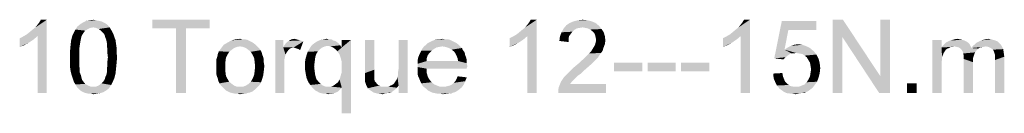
# Paper-space layout '61767N-2-A-2_1_1' of a CAD drawing. Header units: millimetres. Extents: x 0 to 594, y 1 to 420.
# Tile 79 of 222: x 43.95 to 84.37, y 313.29 to 317.11. Entities that reach past the tile are written whole.
import ezdxf

# ---------------------------------------------------------------- set-up
doc = ezdxf.new("R2010")
doc.units = ezdxf.units.MM
doc.header["$LTSCALE"] = 32.67
doc.layers.add('61767N-2-A-2_DXF_TEXT', color=7, linetype='CONTINUOUS')

psp = doc.layouts.new('61767N-2-A-2_1_1')

# ---------------------------------------------------------------- linework, layer by layer
at = {"layer": '61767N-2-A-2_DXF_TEXT', "color": 2, "linetype": 'Continuous'}
for points in [[(44.2352, 316.5073), (44.3463, 316.5962), (45.0574, 317.1073)], [(44.6796, 316.4407), (44.2352, 316.5073), (45.0574, 317.1073)], [(44.3463, 316.5962), (44.4796, 316.7073), (45.0574, 317.1073)], [(44.4796, 316.7073), (44.5907, 316.7962), (45.0574, 317.1073)], [(44.5907, 316.7962), (44.6796, 316.9073), (45.0574, 317.1073)], [(44.6796, 316.9073), (44.7463, 316.9962), (45.0574, 317.1073)], [(44.6796, 314.1073), (44.6796, 316.4407), (45.0574, 317.1073)], [(44.6796, 314.1073), (45.0574, 317.1073), (45.0574, 314.1073)], [(45.0574, 317.1073), (44.7463, 316.9962), (44.8129, 317.1073)], [(47.5685, 316.8851), (46.324, 316.8407), (46.4352, 316.9296)], [(47.3907, 316.9962), (47.4796, 316.9518), (46.4352, 316.9296)], [(47.3907, 316.9962), (46.4352, 316.9296), (46.5463, 316.9962)], [(46.4352, 316.9296), (47.4796, 316.9518), (47.5685, 316.8851)], [(47.1907, 317.0629), (47.3018, 317.0407), (46.5463, 316.9962)], [(47.1907, 317.0629), (46.5463, 316.9962), (46.6796, 317.0629)], [(46.5463, 316.9962), (47.3018, 317.0407), (47.3907, 316.9962)], [(47.0796, 317.0851), (46.6796, 317.0629), (46.8129, 317.0851)], [(46.6796, 317.0629), (47.0796, 317.0851), (47.1907, 317.0629)], [(46.8129, 317.0851), (46.9685, 317.1073), (47.0796, 317.0851)], [(51.7463, 317.1073), (49.3907, 316.7518), (49.3907, 317.1073)], [(50.3685, 316.7518), (49.3907, 316.7518), (51.7463, 317.1073)], [(50.7685, 316.7518), (50.3685, 316.7518), (51.7463, 317.1073)], [(50.7685, 316.7518), (51.7463, 317.1073), (51.7463, 316.7518)], [(64.3463, 316.5073), (64.4574, 316.5962), (65.1685, 317.1073)], [(64.7907, 316.4407), (64.3463, 316.5073), (65.1685, 317.1073)], [(64.4574, 316.5962), (64.5907, 316.7073), (65.1685, 317.1073)], [(64.5907, 316.7073), (64.7018, 316.7962), (65.1685, 317.1073)], [(64.7018, 316.7962), (64.7907, 316.9073), (65.1685, 317.1073)], [(64.7907, 316.9073), (64.8574, 316.9962), (65.1685, 317.1073)], [(64.7907, 314.1073), (64.7907, 316.4407), (65.1685, 317.1073)], [(64.7907, 314.1073), (65.1685, 317.1073), (65.1685, 314.1073)], [(65.1685, 317.1073), (64.8574, 316.9962), (64.924, 317.1073)], [(67.5907, 316.974), (66.3907, 316.8851), (66.524, 316.974)], [(66.3907, 316.8851), (67.5907, 316.974), (67.724, 316.8629)], [(67.4352, 317.0407), (66.524, 316.974), (66.6796, 317.0407)], [(66.524, 316.974), (67.4352, 317.0407), (67.5907, 316.974)], [(67.2574, 317.0851), (66.6796, 317.0407), (66.8574, 317.0851)], [(66.6796, 317.0407), (67.2574, 317.0851), (67.4352, 317.0407)], [(66.8574, 317.0851), (67.0574, 317.1073), (67.2574, 317.0851)], [(73.1018, 316.5073), (73.2129, 316.5962), (73.924, 317.1073)], [(73.5463, 316.4407), (73.1018, 316.5073), (73.924, 317.1073)], [(73.2129, 316.5962), (73.3463, 316.7073), (73.924, 317.1073)], [(73.3463, 316.7073), (73.4574, 316.7962), (73.924, 317.1073)], [(73.4574, 316.7962), (73.5463, 316.9073), (73.924, 317.1073)], [(73.5463, 316.9073), (73.6129, 316.9962), (73.924, 317.1073)], [(73.5463, 314.1073), (73.5463, 316.4407), (73.924, 317.1073)], [(73.5463, 314.1073), (73.924, 317.1073), (73.924, 314.1073)], [(73.924, 317.1073), (73.6129, 316.9962), (73.6796, 317.1073)], [(75.5018, 316.6851), (74.924, 315.5296), (75.2352, 317.0629)], [(75.2352, 317.0629), (76.6574, 317.0629), (75.5018, 316.6851)], [(75.5018, 316.6851), (76.6574, 317.0629), (76.6574, 316.6851)], [(77.7463, 317.1073), (77.724, 316.3962), (77.324, 314.1073)], [(77.7463, 317.1073), (77.324, 314.1073), (77.324, 317.1073)], [(77.724, 316.3962), (77.7463, 317.1073), (79.2796, 314.7962)], [(79.2352, 314.1073), (79.2796, 314.7962), (79.6796, 317.1073)], [(79.2352, 314.1073), (79.6796, 317.1073), (79.6796, 314.1073)], [(79.6796, 317.1073), (79.2796, 314.7962), (79.2796, 317.1073)], [(44.6796, 316.4407), (44.0796, 316.4185), (44.2352, 316.5073)], [(46.5685, 316.574), (46.524, 316.5073), (46.1018, 316.4407)], [(46.5685, 316.574), (46.1018, 316.4407), (46.1685, 316.574)], [(46.1018, 316.4407), (46.524, 316.5073), (46.4796, 316.4185)], [(46.6352, 316.6629), (46.1685, 316.574), (46.2352, 316.7073)], [(46.1685, 316.574), (46.6352, 316.6629), (46.5685, 316.574)], [(46.9685, 316.7962), (46.2352, 316.7073), (46.324, 316.8407)], [(46.9685, 316.7962), (46.8352, 316.774), (46.2352, 316.7073)], [(46.8352, 316.774), (46.7463, 316.7296), (46.2352, 316.7073)], [(46.2352, 316.7073), (46.7463, 316.7296), (46.6352, 316.6629)], [(46.9685, 316.7962), (46.324, 316.8407), (47.5685, 316.8851)], [(46.9685, 316.7962), (47.5685, 316.8851), (47.6352, 316.7962)], [(47.6352, 316.7962), (47.0796, 316.774), (46.9685, 316.7962)], [(47.1907, 316.7296), (47.0796, 316.774), (47.6352, 316.7962)], [(47.1907, 316.7296), (47.6352, 316.7962), (47.6796, 316.7296)], [(47.6796, 316.7296), (47.3018, 316.6407), (47.1907, 316.7296)], [(47.3018, 316.6407), (47.6796, 316.7296), (47.7463, 316.6185)], [(47.7463, 316.6185), (47.3907, 316.5518), (47.3018, 316.6407)], [(47.3907, 316.5518), (47.7463, 316.6185), (47.7907, 316.5296)], [(47.7907, 316.5296), (47.4352, 316.4851), (47.3907, 316.5518)], [(47.4574, 316.3962), (47.4352, 316.4851), (47.7907, 316.5296)], [(47.4574, 316.3962), (47.7907, 316.5296), (47.8352, 316.3962)], [(50.7685, 316.7518), (50.3685, 314.1073), (50.3685, 316.7518)], [(50.3685, 314.1073), (50.7685, 316.7518), (50.7685, 314.1073)], [(64.7907, 316.4407), (64.1907, 316.4185), (64.3463, 316.5073)], [(66.5685, 316.5296), (66.124, 316.4185), (66.1907, 316.5962)], [(66.5685, 316.5296), (66.5018, 316.4407), (66.124, 316.4185)], [(66.8129, 316.7518), (66.7018, 316.6851), (66.1907, 316.5962)], [(66.8129, 316.7518), (66.1907, 316.5962), (66.2796, 316.7518)], [(66.7018, 316.6851), (66.6352, 316.6185), (66.1907, 316.5962)], [(66.1907, 316.5962), (66.6352, 316.6185), (66.5685, 316.5296)], [(67.724, 316.8629), (66.2796, 316.7518), (66.3907, 316.8851)], [(67.724, 316.8629), (67.0574, 316.7962), (66.2796, 316.7518)], [(67.0574, 316.7962), (66.924, 316.774), (66.2796, 316.7518)], [(66.2796, 316.7518), (66.924, 316.774), (66.8129, 316.7518)], [(67.1685, 316.774), (67.0574, 316.7962), (67.724, 316.8629)], [(67.2796, 316.7518), (67.1685, 316.774), (67.724, 316.8629)], [(67.2796, 316.7518), (67.724, 316.8629), (67.8352, 316.7296)], [(67.8352, 316.7296), (67.3685, 316.7073), (67.2796, 316.7518)], [(67.4574, 316.6407), (67.3685, 316.7073), (67.8352, 316.7296)], [(67.4574, 316.6407), (67.8352, 316.7296), (67.924, 316.5962)], [(67.924, 316.5962), (67.524, 316.574), (67.4574, 316.6407)], [(67.5685, 316.4851), (67.524, 316.574), (67.924, 316.5962)], [(67.5685, 316.4851), (67.924, 316.5962), (67.9685, 316.4407)], [(73.5463, 316.4407), (72.9463, 316.4185), (73.1018, 316.5073)], [(75.5018, 316.6851), (75.3463, 315.8851), (74.924, 315.5296)], [(43.9463, 316.3518), (44.0796, 316.4185), (44.6796, 316.4407)], [(43.9463, 316.3518), (44.6796, 316.4407), (44.524, 316.3073)], [(44.524, 316.3073), (43.9463, 315.9962), (43.9463, 316.3518)], [(44.524, 316.3073), (44.324, 316.174), (43.9463, 315.9962)], [(44.324, 316.174), (44.124, 316.0629), (43.9463, 315.9962)], [(46.4352, 316.1962), (46.0352, 316.0629), (46.0574, 316.2629)], [(46.0352, 316.0629), (46.4352, 316.1962), (46.4129, 316.0629)], [(46.4796, 316.4185), (46.0574, 316.2629), (46.1018, 316.4407)], [(46.4796, 316.4185), (46.4574, 316.3073), (46.0574, 316.2629)], [(46.0574, 316.2629), (46.4574, 316.3073), (46.4352, 316.1962)], [(47.8352, 316.3962), (47.5018, 316.2851), (47.4574, 316.3962)], [(47.5018, 316.2851), (47.8352, 316.3962), (47.8796, 316.2851)], [(47.8796, 316.2851), (47.524, 316.174), (47.5018, 316.2851)], [(47.524, 316.174), (47.8796, 316.2851), (47.9018, 316.1296)], [(47.9018, 316.1296), (47.524, 316.0629), (47.524, 316.174)], [(47.524, 316.0629), (47.9018, 316.1296), (47.924, 315.974)], [(53.5463, 316.1518), (52.324, 316.0851), (52.4796, 316.174)], [(52.324, 316.0851), (53.5463, 316.1518), (53.6352, 316.0851)], [(53.3907, 316.2407), (52.4796, 316.174), (52.6352, 316.2629)], [(53.3907, 316.2407), (53.4796, 316.1962), (52.4796, 316.174)], [(52.4796, 316.174), (53.4796, 316.1962), (53.5463, 316.1518)], [(53.1907, 316.3073), (53.3018, 316.2851), (52.6352, 316.2629)], [(53.1018, 316.3073), (53.1907, 316.3073), (52.6352, 316.2629)], [(53.1018, 316.3073), (52.6352, 316.2629), (52.8129, 316.3073)], [(52.6352, 316.2629), (53.3018, 316.2851), (53.3907, 316.2407)], [(52.8129, 316.3073), (52.9907, 316.3296), (53.1018, 316.3073)], [(54.7685, 316.2851), (54.7685, 315.974), (54.4352, 314.1073)], [(54.7685, 316.2851), (54.4352, 314.1073), (54.4352, 316.2851)], [(54.7685, 315.974), (54.8129, 316.0629), (55.5907, 316.2185)], [(55.1907, 315.974), (54.7685, 315.974), (55.5907, 316.2185)], [(54.8129, 316.0629), (54.8796, 316.1518), (55.5907, 316.2185)], [(54.8796, 316.1518), (54.924, 316.1962), (55.5907, 316.2185)], [(55.5907, 316.2185), (54.924, 316.1962), (54.9907, 316.2407)], [(55.3018, 316.3073), (55.3907, 316.2851), (54.9907, 316.2407)], [(55.3018, 316.3073), (54.9907, 316.2407), (55.1018, 316.3073)], [(55.3907, 316.2851), (55.4796, 316.2629), (54.9907, 316.2407)], [(54.9907, 316.2407), (55.4796, 316.2629), (55.5907, 316.2185)], [(55.1018, 316.3073), (55.2129, 316.3296), (55.3018, 316.3073)], [(55.2574, 315.9518), (55.1907, 315.974), (55.5907, 316.2185)], [(55.324, 315.9296), (55.2574, 315.9518), (55.5907, 316.2185)], [(55.3907, 315.9073), (55.324, 315.9296), (55.5907, 316.2185)], [(55.3907, 315.9073), (55.5907, 316.2185), (55.4574, 315.8629)], [(57.1018, 316.0629), (55.9018, 316.0185), (55.9907, 316.1073)], [(57.0574, 316.1296), (55.9907, 316.1073), (56.0796, 316.174)], [(55.9907, 316.1073), (57.0574, 316.1296), (57.1018, 316.0629)], [(56.9018, 316.2407), (56.9685, 316.1962), (56.0796, 316.174)], [(56.9018, 316.2407), (56.0796, 316.174), (56.1907, 316.2407)], [(56.0796, 316.174), (56.9685, 316.1962), (57.0574, 316.1296)], [(56.8129, 316.2629), (56.1907, 316.2407), (56.3018, 316.2851)], [(56.1907, 316.2407), (56.8129, 316.2629), (56.9018, 316.2407)], [(56.6574, 316.3073), (56.7463, 316.3073), (56.3018, 316.2851)], [(56.6574, 316.3073), (56.3018, 316.2851), (56.4352, 316.3073)], [(56.3018, 316.2851), (56.7463, 316.3073), (56.8129, 316.2629)], [(56.4352, 316.3073), (56.5463, 316.3296), (56.6574, 316.3073)], [(56.9907, 315.8185), (57.1685, 315.974), (57.5463, 316.2851)], [(57.0796, 315.6851), (56.9907, 315.8185), (57.5463, 316.2851)], [(57.124, 315.5518), (57.0796, 315.6851), (57.5463, 316.2851)], [(57.0796, 314.6629), (57.124, 314.8185), (57.5463, 316.2851)], [(57.1685, 314.3296), (57.0796, 314.6629), (57.5463, 316.2851)], [(57.1685, 315.374), (57.124, 315.5518), (57.5463, 316.2851)], [(57.124, 314.8185), (57.1685, 314.974), (57.5463, 316.2851)], [(57.5463, 316.2851), (57.1685, 315.974), (57.1685, 316.2851)], [(57.1685, 315.174), (57.1685, 315.374), (57.5463, 316.2851)], [(57.1685, 314.974), (57.1685, 315.174), (57.5463, 316.2851)], [(57.1685, 313.2851), (57.1685, 314.3296), (57.5463, 316.2851)], [(57.1685, 313.2851), (57.5463, 316.2851), (57.5463, 313.2851)], [(58.5018, 316.2851), (58.5018, 315.0629), (58.124, 314.9296)], [(58.5018, 316.2851), (58.124, 314.9296), (58.124, 316.2851)], [(59.4574, 314.7518), (59.4796, 314.8629), (59.8796, 316.2851)], [(59.5018, 314.4185), (59.4574, 314.7518), (59.8796, 316.2851)], [(59.4796, 314.974), (59.5018, 315.1073), (59.8796, 316.2851)], [(59.4796, 314.8629), (59.4796, 314.974), (59.8796, 316.2851)], [(59.8796, 316.2851), (59.5018, 315.1073), (59.5018, 316.2851)], [(59.5018, 314.1073), (59.5018, 314.4185), (59.8796, 316.2851)], [(59.5018, 314.1073), (59.8796, 316.2851), (59.8796, 314.1073)], [(61.8796, 316.1518), (60.6352, 316.0851), (60.7018, 316.1518)], [(60.6352, 316.0851), (61.8796, 316.1518), (61.9685, 316.0851)], [(61.7907, 316.1962), (60.7018, 316.1518), (60.7907, 316.1962)], [(60.7018, 316.1518), (61.7907, 316.1962), (61.8796, 316.1518)], [(61.7018, 316.2407), (60.7907, 316.1962), (60.8796, 316.2407)], [(60.7907, 316.1962), (61.7018, 316.2407), (61.7907, 316.1962)], [(61.6129, 316.2851), (60.8796, 316.2407), (60.9907, 316.2851)], [(60.8796, 316.2407), (61.6129, 316.2851), (61.7018, 316.2407)], [(61.4129, 316.3073), (61.524, 316.3073), (60.9907, 316.2851)], [(61.1907, 316.3073), (61.4129, 316.3073), (60.9907, 316.2851)], [(61.1907, 316.3073), (60.9907, 316.2851), (61.0796, 316.3073)], [(60.9907, 316.2851), (61.524, 316.3073), (61.6129, 316.2851)], [(61.1907, 316.3073), (61.3018, 316.3296), (61.4129, 316.3073)], [(64.0574, 316.3518), (64.1907, 316.4185), (64.7907, 316.4407)], [(64.0574, 316.3518), (64.7907, 316.4407), (64.6352, 316.3073)], [(64.6352, 316.3073), (64.0574, 315.9962), (64.0574, 316.3518)], [(64.6352, 316.3073), (64.4352, 316.174), (64.0574, 315.9962)], [(64.4352, 316.174), (64.2352, 316.0629), (64.0574, 315.9962)], [(66.4796, 316.3296), (66.1018, 316.2407), (66.124, 316.4185)], [(66.1018, 316.2407), (66.4796, 316.3296), (66.4796, 316.1962)], [(66.124, 316.4185), (66.5018, 316.4407), (66.4796, 316.3296)], [(67.5018, 315.974), (67.5685, 316.0851), (67.9685, 316.1073)], [(67.5018, 315.974), (67.9685, 316.1073), (67.9018, 315.9296)], [(67.9685, 316.4407), (67.5907, 316.3962), (67.5685, 316.4851)], [(67.9685, 316.1073), (67.5685, 316.0851), (67.5907, 316.174)], [(67.6129, 316.2851), (67.5907, 316.3962), (67.9685, 316.4407)], [(67.9907, 316.2629), (67.5907, 316.174), (67.6129, 316.2851)], [(67.5907, 316.174), (67.9907, 316.2629), (67.9685, 316.1073)], [(67.6129, 316.2851), (67.9685, 316.4407), (67.9907, 316.2629)], [(72.8129, 316.3518), (72.9463, 316.4185), (73.5463, 316.4407)], [(72.8129, 316.3518), (73.5463, 316.4407), (73.3907, 316.3073)], [(73.3907, 316.3073), (72.8129, 315.9962), (72.8129, 316.3518)], [(73.3907, 316.3073), (73.1907, 316.174), (72.8129, 315.9962)], [(73.1907, 316.174), (72.9907, 316.0629), (72.8129, 315.9962)], [(75.7463, 316.0851), (75.9018, 316.1073), (76.0796, 316.0851)], [(77.324, 314.1073), (77.724, 316.3962), (77.724, 314.1073)], [(79.2796, 314.7962), (79.2352, 314.1073), (77.724, 316.3962)], [(81.7907, 316.2851), (81.7907, 315.974), (81.4129, 314.1073)], [(81.7907, 316.2851), (81.4129, 314.1073), (81.4129, 316.2851)], [(82.9463, 316.1073), (81.8352, 316.0407), (81.9018, 316.1073)], [(82.324, 316.0185), (81.8352, 316.0407), (82.9463, 316.1073)], [(82.8796, 316.174), (81.9018, 316.1073), (81.9685, 316.174)], [(81.9018, 316.1073), (82.8796, 316.174), (82.9463, 316.1073)], [(82.8129, 316.2185), (81.9685, 316.174), (82.0574, 316.2185)], [(81.9685, 316.174), (82.8129, 316.2185), (82.8796, 316.174)], [(82.724, 316.2629), (82.0574, 316.2185), (82.1463, 316.2629)], [(82.0574, 316.2185), (82.724, 316.2629), (82.8129, 316.2185)], [(82.6352, 316.2851), (82.1463, 316.2629), (82.2352, 316.2851)], [(82.1463, 316.2629), (82.6352, 316.2851), (82.724, 316.2629)], [(82.5463, 316.3073), (82.2352, 316.2851), (82.324, 316.3073)], [(82.2352, 316.2851), (82.5463, 316.3073), (82.6352, 316.2851)], [(82.324, 316.3073), (82.4352, 316.3296), (82.5463, 316.3073)], [(82.324, 316.0185), (82.9463, 316.1073), (82.9907, 316.0185)], [(83.0796, 316.0407), (83.1685, 316.1073), (84.1907, 316.1296)], [(83.0796, 316.0407), (84.1907, 316.1296), (84.2574, 316.0407)], [(84.1907, 316.1296), (83.1685, 316.1073), (83.2352, 316.174)], [(84.1018, 316.2185), (83.2352, 316.174), (83.324, 316.2185)], [(83.2352, 316.174), (84.1018, 316.2185), (84.1907, 316.1296)], [(83.9907, 316.2629), (83.324, 316.2185), (83.4129, 316.2629)], [(83.324, 316.2185), (83.9907, 316.2629), (84.1018, 316.2185)], [(83.4129, 316.2629), (83.5018, 316.2851), (83.8352, 316.3073)], [(83.4129, 316.2629), (83.8352, 316.3073), (83.9907, 316.2629)], [(83.8352, 316.3073), (83.5018, 316.2851), (83.5907, 316.3073)], [(83.5907, 316.3073), (83.7018, 316.3296), (83.8352, 316.3073)], [(46.4129, 316.0629), (46.3907, 315.9073), (46.0129, 315.8185)], [(46.4129, 316.0629), (46.0129, 315.8185), (46.0352, 316.0629)], [(46.0129, 315.8185), (46.3907, 315.9073), (46.3907, 315.7518)], [(46.3907, 315.7518), (46.0129, 315.574), (46.0129, 315.8185)], [(46.0129, 315.574), (46.3907, 315.7518), (46.3907, 315.574)], [(47.924, 315.974), (47.5463, 315.9073), (47.524, 316.0629)], [(47.5463, 315.9073), (47.924, 315.974), (47.924, 315.774)], [(47.924, 315.774), (47.5463, 315.7518), (47.5463, 315.9073)], [(47.5685, 315.574), (47.5463, 315.7518), (47.924, 315.774)], [(47.5685, 315.574), (47.924, 315.774), (47.9463, 315.574)], [(52.4796, 315.6851), (52.0574, 315.5962), (52.0796, 315.7073)], [(52.5463, 315.7962), (52.0796, 315.7073), (52.124, 315.8185)], [(52.0796, 315.7073), (52.5463, 315.7962), (52.4796, 315.6851)], [(52.6574, 315.8851), (52.124, 315.8185), (52.1907, 315.9073)], [(52.124, 315.8185), (52.6574, 315.8851), (52.5463, 315.7962)], [(52.8574, 315.9962), (52.7463, 315.9518), (52.1907, 315.9073)], [(52.8574, 315.9962), (52.1907, 315.9073), (52.2574, 315.9962)], [(52.1907, 315.9073), (52.7463, 315.9518), (52.6574, 315.8851)], [(53.6352, 316.0851), (52.9907, 316.0185), (52.2574, 315.9962)], [(53.6352, 316.0851), (52.2574, 315.9962), (52.324, 316.0851)], [(52.2574, 315.9962), (52.9907, 316.0185), (52.8574, 315.9962)], [(52.9907, 316.0185), (53.6352, 316.0851), (53.7018, 316.0185)], [(53.7018, 316.0185), (53.124, 315.9962), (52.9907, 316.0185)], [(53.2352, 315.9518), (53.124, 315.9962), (53.7018, 316.0185)], [(53.2352, 315.9518), (53.7018, 316.0185), (53.7685, 315.9518)], [(53.7685, 315.9518), (53.324, 315.8851), (53.2352, 315.9518)], [(53.324, 315.8851), (53.7685, 315.9518), (53.8352, 315.8629)], [(53.8352, 315.8629), (53.4352, 315.7962), (53.324, 315.8851)], [(53.4352, 315.7962), (53.8352, 315.8629), (53.8796, 315.774)], [(53.8796, 315.774), (53.5018, 315.6851), (53.4352, 315.7962)], [(53.5018, 315.6851), (53.8796, 315.774), (53.9018, 315.6851)], [(54.7685, 315.974), (54.8574, 315.6851), (54.4352, 314.1073)], [(54.7685, 315.974), (55.1907, 315.974), (55.0796, 315.9518)], [(54.7685, 315.974), (55.0796, 315.9518), (54.9907, 315.8851)], [(54.7685, 315.974), (54.9907, 315.8851), (54.924, 315.7962)], [(54.7685, 315.974), (54.924, 315.7962), (54.8574, 315.6851)], [(56.124, 315.7073), (55.724, 315.6629), (55.7685, 315.7962)], [(55.724, 315.6629), (56.124, 315.7073), (56.0796, 315.574)], [(56.2796, 315.9073), (56.1907, 315.8185), (55.7685, 315.7962)], [(56.2796, 315.9073), (55.7685, 315.7962), (55.8352, 315.9073)], [(55.7685, 315.7962), (56.1907, 315.8185), (56.124, 315.7073)], [(56.4796, 316.0185), (56.3685, 315.974), (55.8352, 315.9073)], [(56.4796, 316.0185), (55.8352, 315.9073), (55.9018, 316.0185)], [(55.8352, 315.9073), (56.3685, 315.974), (56.2796, 315.9073)], [(57.1018, 316.0629), (56.5907, 316.0407), (55.9018, 316.0185)], [(55.9018, 316.0185), (56.5907, 316.0407), (56.4796, 316.0185)], [(56.7018, 316.0185), (56.5907, 316.0407), (57.1018, 316.0629)], [(56.8129, 315.974), (56.7018, 316.0185), (57.1018, 316.0629)], [(56.8129, 315.974), (57.1018, 316.0629), (57.1685, 315.974)], [(57.1685, 315.974), (56.9018, 315.9073), (56.8129, 315.974)], [(56.9907, 315.8185), (56.9018, 315.9073), (57.1685, 315.974)], [(60.7685, 315.7518), (60.3463, 315.6629), (60.3907, 315.7518)], [(60.3463, 315.6629), (60.7685, 315.7518), (60.7018, 315.6629)], [(60.8574, 315.8407), (60.3907, 315.7518), (60.4352, 315.8407)], [(60.3907, 315.7518), (60.8574, 315.8407), (60.7685, 315.7518)], [(60.9463, 315.9073), (60.4352, 315.8407), (60.4796, 315.9296)], [(60.4352, 315.8407), (60.9463, 315.9073), (60.8574, 315.8407)], [(61.3018, 316.0185), (61.1685, 315.9962), (60.4796, 315.9296)], [(61.3018, 316.0185), (60.4796, 315.9296), (60.5463, 316.0185)], [(61.1685, 315.9962), (61.0574, 315.974), (60.4796, 315.9296)], [(60.4796, 315.9296), (61.0574, 315.974), (60.9463, 315.9073)], [(61.9685, 316.0851), (60.5463, 316.0185), (60.6352, 316.0851)], [(61.3018, 316.0185), (60.5463, 316.0185), (61.9685, 316.0851)], [(61.3018, 316.0185), (61.9685, 316.0851), (62.0352, 316.0185)], [(62.0352, 316.0185), (61.4352, 315.9962), (61.3018, 316.0185)], [(61.5685, 315.9518), (61.4352, 315.9962), (62.0352, 316.0185)], [(61.5685, 315.9518), (62.0352, 316.0185), (62.1018, 315.9518)], [(62.1018, 315.9518), (61.6796, 315.8851), (61.5685, 315.9518)], [(61.6796, 315.8851), (62.1018, 315.9518), (62.1463, 315.8629)], [(62.1463, 315.8629), (61.7907, 315.7962), (61.6796, 315.8851)], [(61.7907, 315.7962), (62.1463, 315.8629), (62.2129, 315.774)], [(62.2129, 315.774), (61.8352, 315.7296), (61.7907, 315.7962)], [(61.8352, 315.7296), (62.2129, 315.774), (62.2352, 315.6629)], [(62.2352, 315.6629), (61.8796, 315.6407), (61.8352, 315.7296)], [(67.2574, 315.6629), (67.324, 315.7296), (67.8129, 315.7518)], [(67.2574, 315.6629), (67.8129, 315.7518), (67.7463, 315.6629)], [(67.8129, 315.7518), (67.324, 315.7296), (67.3907, 315.7962)], [(67.8796, 315.8407), (67.3907, 315.7962), (67.4352, 315.8629)], [(67.3907, 315.7962), (67.8796, 315.8407), (67.8129, 315.7518)], [(67.9018, 315.9296), (67.4352, 315.8629), (67.5018, 315.974)], [(67.4352, 315.8629), (67.9018, 315.9296), (67.8796, 315.8407)], [(75.3463, 315.8851), (75.6352, 315.7296), (74.924, 315.5296)], [(75.6352, 315.7296), (75.5685, 315.7073), (74.924, 315.5296)], [(75.5685, 315.7073), (75.5018, 315.6629), (74.924, 315.5296)], [(76.3907, 315.9518), (75.3463, 315.8851), (75.4796, 315.974)], [(75.3463, 315.8851), (76.3907, 315.9518), (76.5463, 315.8185)], [(75.3463, 315.8851), (76.5463, 315.8185), (75.8129, 315.7518)], [(75.3463, 315.8851), (75.8129, 315.7518), (75.6352, 315.7296)], [(76.2574, 316.0185), (75.4796, 315.974), (75.6129, 316.0407)], [(75.4796, 315.974), (76.2574, 316.0185), (76.3907, 315.9518)], [(76.0796, 316.0851), (75.6129, 316.0407), (75.7463, 316.0851)], [(75.6129, 316.0407), (76.0796, 316.0851), (76.2574, 316.0185)], [(75.6352, 315.7296), (75.8129, 315.7518), (75.724, 315.7296)], [(75.9463, 315.7296), (75.8129, 315.7518), (76.5463, 315.8185)], [(76.0796, 315.7073), (75.9463, 315.7296), (76.5463, 315.8185)], [(76.0796, 315.7073), (76.5463, 315.8185), (76.6574, 315.6851)], [(76.6574, 315.6851), (76.1685, 315.6407), (76.0796, 315.7073)], [(81.7907, 315.974), (81.8129, 315.5962), (81.4129, 314.1073)], [(82.324, 316.0185), (81.7907, 315.974), (81.8352, 316.0407)], [(82.324, 316.0185), (82.1685, 315.9962), (81.7907, 315.974)], [(81.7907, 315.974), (82.1685, 315.9962), (82.1018, 315.9518)], [(81.7907, 315.974), (82.1018, 315.9518), (82.0352, 315.9296)], [(81.7907, 315.974), (82.0352, 315.9296), (81.9685, 315.8851)], [(81.7907, 315.974), (81.9685, 315.8851), (81.924, 315.8185)], [(81.7907, 315.974), (81.924, 315.8185), (81.8796, 315.7518)], [(81.7907, 315.974), (81.8796, 315.7518), (81.8129, 315.5962)], [(81.8796, 315.7518), (81.8574, 315.6851), (81.8129, 315.5962)], [(82.1685, 315.9962), (82.324, 316.0185), (82.2352, 315.9962)], [(82.9907, 316.0185), (82.4129, 315.9962), (82.324, 316.0185)], [(82.5018, 315.974), (82.4129, 315.9962), (82.9907, 316.0185)], [(82.5018, 315.974), (82.9907, 316.0185), (83.0129, 315.9518)], [(83.0129, 315.9518), (82.5685, 315.9296), (82.5018, 315.974)], [(83.3018, 315.9296), (82.5685, 315.9296), (83.0129, 315.9518)], [(83.3018, 315.9296), (82.6129, 315.8851), (82.5685, 315.9296)], [(82.6129, 315.8851), (83.3018, 315.9296), (83.2352, 315.8629)], [(83.2352, 315.8629), (82.6574, 315.8185), (82.6129, 315.8851)], [(82.6574, 315.8185), (83.2352, 315.8629), (83.1685, 315.774)], [(83.1685, 315.774), (82.6796, 315.7296), (82.6574, 315.8185)], [(82.6796, 315.7296), (83.1685, 315.774), (83.124, 315.6629)], [(83.124, 315.6629), (82.7018, 315.6407), (82.6796, 315.7296)], [(83.6129, 316.0185), (83.0129, 315.9518), (83.0796, 316.0407)], [(83.6129, 316.0185), (83.5018, 315.9962), (83.0129, 315.9518)], [(83.5018, 315.9962), (83.3907, 315.974), (83.0129, 315.9518)], [(83.0129, 315.9518), (83.3907, 315.974), (83.3018, 315.9296)], [(83.0796, 316.0407), (84.2574, 316.0407), (83.6129, 316.0185)], [(83.724, 315.9962), (83.6129, 316.0185), (84.2574, 316.0407)], [(83.8129, 315.9518), (83.724, 315.9962), (84.2574, 316.0407)], [(83.8129, 315.9518), (84.2574, 316.0407), (84.324, 315.9073)], [(84.324, 315.9073), (83.9018, 315.8851), (83.8129, 315.9518)], [(83.9463, 315.7962), (83.9018, 315.8851), (84.324, 315.9073)], [(83.9463, 315.7962), (84.324, 315.9073), (84.3463, 315.7518)], [(84.3463, 315.7518), (83.9685, 315.7296), (83.9463, 315.7962)], [(83.9907, 315.6629), (83.9685, 315.7296), (84.3463, 315.7518)], [(83.9907, 315.6629), (84.3463, 315.7518), (84.3685, 315.5962)], [(46.3907, 315.574), (46.3907, 315.3962), (46.0129, 315.374)], [(46.3907, 315.574), (46.0129, 315.374), (46.0129, 315.574)], [(46.0129, 315.374), (46.3907, 315.3962), (46.3907, 315.2407)], [(46.3907, 315.2407), (46.0129, 315.174), (46.0129, 315.374)], [(47.9463, 315.574), (47.5463, 315.3962), (47.5685, 315.574)], [(47.5463, 315.3962), (47.9463, 315.574), (47.924, 315.3296)], [(47.924, 315.3296), (47.5463, 315.2407), (47.5463, 315.3962)], [(47.5463, 315.2407), (47.924, 315.3296), (47.9018, 315.1073)], [(52.4129, 315.5518), (52.0129, 315.4629), (52.0574, 315.5962)], [(52.0129, 315.4629), (52.4129, 315.5518), (52.3907, 315.374)], [(52.3907, 315.374), (52.0129, 315.3296), (52.0129, 315.4629)], [(52.0129, 315.1962), (52.0129, 315.3296), (52.3907, 315.374)], [(52.0129, 315.1962), (52.3907, 315.374), (52.3907, 315.1962)], [(52.0574, 315.5962), (52.4796, 315.6851), (52.4129, 315.5518)], [(53.9018, 315.6851), (53.5685, 315.5518), (53.5018, 315.6851)], [(53.9018, 315.6851), (53.9463, 315.574), (53.5685, 315.5518)], [(53.5685, 315.5518), (53.9463, 315.574), (53.9685, 315.4629)], [(53.9685, 315.4629), (53.5907, 315.3962), (53.5685, 315.5518)], [(53.5907, 315.3962), (53.9685, 315.4629), (53.9685, 315.3518)], [(53.9685, 315.3518), (53.6129, 315.1962), (53.5907, 315.3962)], [(53.9685, 315.3518), (53.9907, 315.2185), (53.6129, 315.1962)], [(54.8574, 315.6851), (54.8129, 315.4851), (54.4352, 314.1073)], [(54.8129, 315.4851), (54.8129, 315.2407), (54.4352, 314.1073)], [(56.0574, 315.3962), (55.6574, 315.374), (55.6796, 315.5073)], [(55.6574, 315.1962), (55.6574, 315.374), (56.0574, 315.3962)], [(55.6574, 315.1962), (56.0574, 315.3962), (56.0352, 315.1962)], [(56.0796, 315.574), (55.6796, 315.5073), (55.724, 315.6629)], [(55.6796, 315.5073), (56.0796, 315.574), (56.0574, 315.3962)], [(60.6574, 315.5296), (60.2796, 315.4185), (60.3018, 315.5518)], [(60.2796, 315.4185), (60.6574, 315.5296), (60.6574, 315.4185)], [(61.9463, 315.4185), (62.3018, 315.3296), (60.2796, 315.3073)], [(60.6574, 315.4185), (61.9463, 315.4185), (60.2796, 315.3073)], [(60.6574, 315.4185), (60.2796, 315.3073), (60.2796, 315.4185)], [(60.2796, 315.3073), (62.3018, 315.3296), (62.324, 315.1962)], [(62.324, 315.1962), (60.2796, 315.174), (60.2796, 315.3073)], [(60.7018, 315.6629), (60.3018, 315.5518), (60.3463, 315.6629)], [(60.3018, 315.5518), (60.7018, 315.6629), (60.6574, 315.5296)], [(61.8796, 315.6407), (62.2352, 315.6629), (62.2796, 315.5518)], [(62.2796, 315.5518), (61.924, 315.5296), (61.8796, 315.6407)], [(61.924, 315.5296), (62.2796, 315.5518), (62.3018, 315.4407)], [(62.3018, 315.4407), (61.9463, 315.4185), (61.924, 315.5296)], [(61.9463, 315.4185), (62.3018, 315.4407), (62.3018, 315.3296)], [(67.4574, 315.3296), (66.7685, 315.2185), (66.9018, 315.3296)], [(66.7685, 315.2185), (67.4574, 315.3296), (67.3018, 315.1962)], [(66.9018, 315.3296), (66.9907, 315.4185), (67.5907, 315.4629)], [(66.9018, 315.3296), (67.5907, 315.4629), (67.4574, 315.3296)], [(67.5907, 315.4629), (66.9907, 315.4185), (67.1018, 315.5073)], [(67.6796, 315.5518), (67.1018, 315.5073), (67.1907, 315.5962)], [(67.1018, 315.5073), (67.6796, 315.5518), (67.5907, 315.4629)], [(67.7463, 315.6629), (67.1907, 315.5962), (67.2574, 315.6629)], [(67.1907, 315.5962), (67.7463, 315.6629), (67.6796, 315.5518)], [(69.5018, 315.3518), (68.3463, 314.9962), (68.3463, 315.3518)], [(68.3463, 314.9962), (69.5018, 315.3518), (69.5018, 314.9962)], [(70.8796, 315.3518), (69.724, 314.9962), (69.724, 315.3518)], [(69.724, 314.9962), (70.8796, 315.3518), (70.8796, 314.9962)], [(72.2574, 315.3518), (71.1018, 314.9962), (71.1018, 315.3518)], [(71.1018, 314.9962), (72.2574, 315.3518), (72.2574, 314.9962)], [(75.5018, 315.6629), (75.3907, 315.574), (74.924, 315.5296)], [(74.924, 315.5296), (75.3907, 315.574), (75.3018, 315.4851)], [(76.2574, 315.574), (76.1685, 315.6407), (76.6574, 315.6851)], [(76.2574, 315.574), (76.6574, 315.6851), (76.7463, 315.5073)], [(76.7463, 315.5073), (76.324, 315.4629), (76.2574, 315.574)], [(76.3907, 315.3518), (76.324, 315.4629), (76.7463, 315.5073)], [(76.3907, 315.3518), (76.7463, 315.5073), (76.7907, 315.3296)], [(76.7907, 315.3296), (76.4129, 315.2185), (76.3907, 315.3518)], [(76.4129, 315.2185), (76.7907, 315.3296), (76.8129, 315.1296)], [(81.8129, 315.5962), (81.8129, 315.4851), (81.4129, 314.1073)], [(81.8129, 315.4851), (81.7907, 315.374), (81.4129, 314.1073)], [(81.7907, 315.374), (81.7907, 315.2185), (81.4129, 314.1073)], [(82.7018, 315.6407), (83.124, 315.6629), (83.0796, 315.5296)], [(83.0796, 315.5296), (82.7018, 315.5073), (82.7018, 315.6407)], [(82.7018, 315.5073), (83.0796, 315.5296), (83.0796, 315.374)], [(83.0796, 315.374), (82.7018, 314.1073), (82.7018, 315.5073)], [(82.7018, 314.1073), (83.0796, 315.374), (83.0796, 314.1073)], [(84.3685, 315.5962), (83.9907, 315.574), (83.9907, 315.6629)], [(83.9907, 315.4629), (83.9907, 315.574), (84.3685, 315.5962)], [(83.9907, 314.1073), (83.9907, 315.4629), (84.3685, 315.5962)], [(83.9907, 314.1073), (84.3685, 315.5962), (84.3685, 314.1073)], [(46.0129, 315.174), (46.3907, 315.2407), (46.4129, 315.0851)], [(46.4129, 315.0851), (46.0352, 315.0185), (46.0129, 315.174)], [(46.0352, 315.0185), (46.4129, 315.0851), (46.4129, 314.9518)], [(46.4129, 314.9518), (46.0796, 314.8407), (46.0352, 315.0185)], [(46.0796, 314.8407), (46.4129, 314.9518), (46.4574, 314.8407)], [(47.4574, 314.7518), (47.5018, 314.8407), (47.8796, 314.9073)], [(47.4574, 314.7518), (47.8796, 314.9073), (47.8352, 314.7296)], [(47.8796, 314.9073), (47.5018, 314.8407), (47.524, 314.9518)], [(47.9018, 315.1073), (47.524, 315.0851), (47.5463, 315.2407)], [(47.524, 314.9518), (47.524, 315.0851), (47.9018, 315.1073)], [(47.524, 314.9518), (47.9018, 315.1073), (47.8796, 314.9073)], [(52.3907, 315.1962), (52.0129, 315.0629), (52.0129, 315.1962)], [(52.0129, 315.0629), (52.3907, 315.1962), (52.3907, 314.9962)], [(52.3907, 314.9962), (52.0129, 314.9296), (52.0129, 315.0629)], [(52.0352, 314.8185), (52.0129, 314.9296), (52.3907, 314.9962)], [(52.0352, 314.8185), (52.3907, 314.9962), (52.4129, 314.8185)], [(53.5685, 314.8407), (53.5907, 314.9962), (53.9685, 315.0185)], [(53.5685, 314.8407), (53.9685, 315.0185), (53.9463, 314.8407)], [(53.9685, 315.0185), (53.5907, 314.9962), (53.6129, 315.1962)], [(53.6129, 315.1962), (53.9907, 315.2185), (53.9685, 315.0185)], [(54.4352, 314.1073), (54.8129, 315.2407), (54.8129, 314.1073)], [(56.0352, 315.1962), (55.6574, 315.0851), (55.6574, 315.1962)], [(55.6574, 315.0851), (56.0352, 315.1962), (56.0574, 314.9962)], [(56.0574, 314.9962), (55.6796, 314.9518), (55.6574, 315.0851)], [(55.7018, 314.8407), (55.6796, 314.9518), (56.0574, 314.9962)], [(55.7018, 314.8407), (56.0574, 314.9962), (56.0796, 314.8407)], [(58.124, 314.9296), (58.5018, 315.0629), (58.5018, 314.9296)], [(58.5018, 314.9296), (58.124, 314.8185), (58.124, 314.9296)], [(58.124, 314.8185), (58.5018, 314.9296), (58.5018, 314.8185)], [(60.2796, 315.174), (62.324, 315.1962), (62.3018, 315.1518)], [(60.2796, 315.174), (62.3018, 315.1518), (60.6574, 315.1073)], [(60.6574, 315.1073), (60.2796, 315.0407), (60.2796, 315.174)], [(60.2796, 315.0407), (60.6574, 315.1073), (60.6574, 314.9296)], [(60.6574, 314.9296), (60.2796, 314.9073), (60.2796, 315.0407)], [(60.3018, 314.7962), (60.2796, 314.9073), (60.6574, 314.9296)], [(60.3018, 314.7962), (60.6574, 314.9296), (60.7018, 314.774)], [(60.6574, 315.1073), (62.3018, 315.1518), (62.3018, 315.1073)], [(66.9907, 314.9073), (66.3907, 314.8629), (66.5018, 314.974)], [(66.3907, 314.8629), (66.9907, 314.9073), (66.8574, 314.8185)], [(67.124, 315.0407), (66.5018, 314.974), (66.6352, 315.1073)], [(66.5018, 314.974), (67.124, 315.0407), (66.9907, 314.9073)], [(67.3018, 315.1962), (66.6352, 315.1073), (66.7685, 315.2185)], [(66.6352, 315.1073), (67.3018, 315.1962), (67.124, 315.0407)], [(74.8796, 314.9073), (75.2574, 314.9296), (75.2796, 314.7962)], [(75.2796, 314.7962), (74.9018, 314.7073), (74.8796, 314.9073)], [(76.7907, 314.9296), (76.3907, 314.7962), (76.4129, 314.9296)], [(76.3907, 314.7962), (76.7907, 314.9296), (76.7463, 314.7518)], [(76.8129, 315.1296), (76.4352, 315.0851), (76.4129, 315.2185)], [(76.4129, 314.9296), (76.4352, 315.0851), (76.8129, 315.1296)], [(76.4129, 314.9296), (76.8129, 315.1296), (76.7907, 314.9296)], [(81.4129, 314.1073), (81.7907, 315.2185), (81.7907, 314.1073)], [(46.4574, 314.8407), (46.124, 314.7073), (46.0796, 314.8407)], [(46.4574, 314.8407), (46.4796, 314.7518), (46.124, 314.7073)], [(46.124, 314.7073), (46.4796, 314.7518), (46.5018, 314.6629)], [(46.5018, 314.6629), (46.1685, 314.574), (46.124, 314.7073)], [(46.5018, 314.6629), (46.5463, 314.5962), (46.1685, 314.574)], [(46.1685, 314.574), (46.5463, 314.5962), (46.6352, 314.4851)], [(46.6352, 314.4851), (46.2352, 314.4629), (46.1685, 314.574)], [(46.2352, 314.4629), (46.6352, 314.4851), (46.7463, 314.4185)], [(47.7018, 314.4407), (47.1907, 314.4185), (47.3018, 314.5073)], [(47.7685, 314.574), (47.3018, 314.5073), (47.3907, 314.5962)], [(47.3018, 314.5073), (47.7685, 314.574), (47.7018, 314.4407)], [(47.3907, 314.5962), (47.4352, 314.6629), (47.8352, 314.7296)], [(47.3907, 314.5962), (47.8352, 314.7296), (47.7685, 314.574)], [(47.8352, 314.7296), (47.4352, 314.6629), (47.4574, 314.7518)], [(52.4129, 314.8185), (52.0796, 314.7073), (52.0352, 314.8185)], [(52.0796, 314.7073), (52.4129, 314.8185), (52.4796, 314.6851)], [(52.4796, 314.6851), (52.1018, 314.5962), (52.0796, 314.7073)], [(52.1018, 314.5962), (52.4796, 314.6851), (52.5463, 314.574)], [(52.5463, 314.574), (52.1463, 314.5073), (52.1018, 314.5962)], [(52.1463, 314.5073), (52.5463, 314.574), (52.6574, 314.4851)], [(52.6574, 314.4851), (52.2129, 314.4185), (52.1463, 314.5073)], [(52.2129, 314.4185), (52.6574, 314.4851), (52.7463, 314.4185)], [(53.7907, 314.4407), (53.2352, 314.4185), (53.3463, 314.4851)], [(53.8574, 314.5518), (53.3463, 314.4851), (53.4352, 314.574)], [(53.3463, 314.4851), (53.8574, 314.5518), (53.7907, 314.4407)], [(53.9018, 314.6851), (53.4352, 314.574), (53.5018, 314.6851)], [(53.4352, 314.574), (53.9018, 314.6851), (53.8574, 314.5518)], [(53.9463, 314.8407), (53.5018, 314.6851), (53.5685, 314.8407)], [(53.5018, 314.6851), (53.9463, 314.8407), (53.9018, 314.6851)], [(56.0796, 314.8407), (55.724, 314.7296), (55.7018, 314.8407)], [(55.724, 314.7296), (56.0796, 314.8407), (56.124, 314.6851)], [(56.124, 314.6851), (55.7685, 314.6185), (55.724, 314.7296)], [(55.7685, 314.6185), (56.124, 314.6851), (56.2129, 314.574)], [(56.2129, 314.574), (55.8129, 314.5296), (55.7685, 314.6185)], [(55.8129, 314.5296), (56.2129, 314.574), (56.3018, 314.4851)], [(56.3018, 314.4851), (55.8796, 314.4407), (55.8129, 314.5296)], [(55.8796, 314.4407), (56.3018, 314.4851), (56.3907, 314.4185)], [(56.8352, 314.4185), (56.924, 314.4851), (57.0129, 314.5518)], [(57.1685, 314.3296), (56.8352, 314.4185), (57.0129, 314.5518)], [(57.1685, 314.3296), (57.0129, 314.5518), (57.0796, 314.6629)], [(58.5018, 314.8185), (58.124, 314.7296), (58.124, 314.8185)], [(58.124, 314.7296), (58.5018, 314.8185), (58.5018, 314.7296)], [(58.5018, 314.7296), (58.5018, 314.6851), (58.124, 314.6407)], [(58.5018, 314.7296), (58.124, 314.6407), (58.124, 314.7296)], [(58.124, 314.6407), (58.5018, 314.6851), (58.524, 314.5962)], [(58.524, 314.5962), (58.124, 314.574), (58.124, 314.6407)], [(58.124, 314.574), (58.524, 314.5962), (58.5685, 314.5518)], [(58.5685, 314.5518), (58.1685, 314.4407), (58.124, 314.574)], [(58.5685, 314.5518), (58.6129, 314.4851), (58.1685, 314.4407)], [(58.1685, 314.4407), (58.6129, 314.4851), (58.6574, 314.4407)], [(59.5018, 314.4185), (59.2352, 314.4407), (59.3018, 314.4851)], [(59.5018, 314.4185), (59.3018, 314.4851), (59.3463, 314.5518)], [(59.5018, 314.4185), (59.3463, 314.5518), (59.3907, 314.6185)], [(59.5018, 314.4185), (59.3907, 314.6185), (59.4352, 314.6851)], [(59.5018, 314.4185), (59.4352, 314.6851), (59.4574, 314.7518)], [(60.7018, 314.774), (60.3463, 314.7073), (60.3018, 314.7962)], [(60.3463, 314.7073), (60.7018, 314.774), (60.7685, 314.6629)], [(60.7685, 314.6629), (60.3907, 314.5962), (60.3463, 314.7073)], [(60.3907, 314.5962), (60.7685, 314.6629), (60.8574, 314.5518)], [(60.8574, 314.5518), (60.4352, 314.5073), (60.3907, 314.5962)], [(60.4352, 314.5073), (60.8574, 314.5518), (60.9685, 314.4629)], [(60.9685, 314.4629), (60.4796, 314.4185), (60.4352, 314.5073)], [(61.7018, 314.4629), (61.7685, 314.5296), (62.2352, 314.5962)], [(61.7018, 314.4629), (62.2352, 314.5962), (62.1685, 314.4407)], [(62.2352, 314.5962), (61.7685, 314.5296), (61.8352, 314.5962)], [(61.8352, 314.5962), (61.8796, 314.6851), (62.3018, 314.7518)], [(61.8352, 314.5962), (62.3018, 314.7518), (62.2352, 314.5962)], [(62.3018, 314.7518), (61.8796, 314.6851), (61.924, 314.7962)], [(66.0574, 314.2407), (66.0796, 314.3518), (68.0129, 314.4851)], [(66.0574, 314.1073), (66.0574, 314.2407), (68.0129, 314.4851)], [(66.0574, 314.1073), (68.0129, 314.4851), (68.0129, 314.1073)], [(66.6129, 314.574), (66.5463, 314.4851), (66.0796, 314.3518)], [(66.6129, 314.574), (66.0796, 314.3518), (66.1685, 314.574)], [(66.5463, 314.4851), (68.0129, 314.4851), (66.0796, 314.3518)], [(66.7685, 314.7296), (66.1685, 314.574), (66.3018, 314.774)], [(66.7685, 314.7296), (66.7018, 314.6629), (66.1685, 314.574)], [(66.1685, 314.574), (66.7018, 314.6629), (66.6129, 314.574)], [(66.8574, 314.8185), (66.3018, 314.774), (66.3907, 314.8629)], [(66.3018, 314.774), (66.8574, 314.8185), (66.7685, 314.7296)], [(74.9018, 314.7073), (75.2796, 314.7962), (75.324, 314.6851)], [(75.324, 314.6851), (74.9685, 314.5518), (74.9018, 314.7073)], [(75.324, 314.6851), (75.3685, 314.574), (74.9685, 314.5518)], [(74.9685, 314.5518), (75.3685, 314.574), (75.4352, 314.5073)], [(75.4352, 314.5073), (75.0352, 314.4185), (74.9685, 314.5518)], [(75.4352, 314.5073), (75.524, 314.4407), (75.0352, 314.4185)], [(76.0574, 314.4185), (76.1685, 314.4629), (76.6796, 314.574)], [(76.0574, 314.4185), (76.6796, 314.574), (76.5685, 314.4185)], [(76.1685, 314.4629), (76.2574, 314.5518), (76.6796, 314.574)], [(76.6796, 314.574), (76.2574, 314.5518), (76.324, 314.6629)], [(76.7463, 314.7518), (76.324, 314.6629), (76.3907, 314.7962)], [(76.324, 314.6629), (76.7463, 314.7518), (76.6796, 314.574)], [(80.7685, 314.5073), (80.3685, 314.1073), (80.3685, 314.5073)], [(80.3685, 314.1073), (80.7685, 314.5073), (80.7685, 314.1073)], [(46.7463, 314.4185), (46.3018, 314.3518), (46.2352, 314.4629)], [(46.7463, 314.4185), (46.8574, 314.374), (46.3018, 314.3518)], [(46.9685, 314.374), (47.0796, 314.374), (46.3018, 314.3518)], [(46.8574, 314.374), (46.9685, 314.374), (46.3018, 314.3518)], [(47.6129, 314.3073), (46.3018, 314.3518), (47.0796, 314.374)], [(47.6129, 314.3073), (46.3685, 314.2851), (46.3018, 314.3518)], [(46.4352, 314.2185), (46.3685, 314.2851), (47.6129, 314.3073)], [(46.4352, 314.2185), (47.6129, 314.3073), (47.5018, 314.2185)], [(47.5018, 314.2185), (46.5018, 314.174), (46.4352, 314.2185)], [(46.5018, 314.174), (47.5018, 314.2185), (47.3907, 314.1518)], [(47.3907, 314.1518), (46.5907, 314.1296), (46.5018, 314.174)], [(46.6796, 314.1073), (46.5907, 314.1296), (47.3907, 314.1518)], [(46.6796, 314.1073), (47.3907, 314.1518), (47.2574, 314.1073)], [(47.2574, 314.1073), (46.7685, 314.0851), (46.6796, 314.1073)], [(46.8574, 314.0851), (46.7685, 314.0851), (47.2574, 314.1073)], [(46.8574, 314.0851), (47.2574, 314.1073), (47.124, 314.0851)], [(47.124, 314.0851), (46.9685, 314.0629), (46.8574, 314.0851)], [(47.0796, 314.374), (47.1907, 314.4185), (47.7018, 314.4407)], [(47.0796, 314.374), (47.7018, 314.4407), (47.6129, 314.3073)], [(52.7463, 314.4185), (52.2796, 314.3518), (52.2129, 314.4185)], [(52.7463, 314.4185), (52.8574, 314.374), (52.2796, 314.3518)], [(52.9907, 314.374), (53.124, 314.374), (52.2796, 314.3518)], [(52.8574, 314.374), (52.9907, 314.374), (52.2796, 314.3518)], [(53.7018, 314.3518), (52.2796, 314.3518), (53.124, 314.374)], [(53.7018, 314.3518), (52.3463, 314.2851), (52.2796, 314.3518)], [(52.3463, 314.2851), (53.7018, 314.3518), (53.6129, 314.2629)], [(53.6129, 314.2629), (52.4129, 314.2185), (52.3463, 314.2851)], [(52.5018, 314.174), (52.4129, 314.2185), (53.6129, 314.2629)], [(52.5018, 314.174), (53.6129, 314.2629), (53.5018, 314.174)], [(53.5018, 314.174), (52.5907, 314.1296), (52.5018, 314.174)], [(52.5907, 314.1296), (53.5018, 314.174), (53.3907, 314.1296)], [(53.3907, 314.1296), (52.6796, 314.1073), (52.5907, 314.1296)], [(52.6796, 314.1073), (53.3907, 314.1296), (53.2574, 314.1073)], [(53.2574, 314.1073), (52.7907, 314.0851), (52.6796, 314.1073)], [(52.8796, 314.0851), (52.7907, 314.0851), (53.2574, 314.1073)], [(52.8796, 314.0851), (53.2574, 314.1073), (53.124, 314.0851)], [(53.124, 314.0851), (52.9907, 314.0629), (52.8796, 314.0851)], [(53.124, 314.374), (53.2352, 314.4185), (53.7907, 314.4407)], [(53.124, 314.374), (53.7907, 314.4407), (53.7018, 314.3518)], [(56.3907, 314.4185), (55.9463, 314.3518), (55.8796, 314.4407)], [(56.3907, 314.4185), (56.5018, 314.374), (55.9463, 314.3518)], [(56.6129, 314.374), (56.724, 314.374), (55.9463, 314.3518)], [(56.5018, 314.374), (56.6129, 314.374), (55.9463, 314.3518)], [(57.1685, 314.3296), (55.9463, 314.3518), (56.724, 314.374)], [(57.1685, 314.3296), (56.0129, 314.2851), (55.9463, 314.3518)], [(56.0129, 314.2851), (57.1685, 314.3296), (57.124, 314.2851)], [(57.124, 314.2851), (56.0796, 314.2185), (56.0129, 314.2851)], [(56.0796, 314.2185), (57.124, 314.2851), (57.0574, 314.2185)], [(57.0574, 314.2185), (56.1685, 314.174), (56.0796, 314.2185)], [(56.1685, 314.174), (57.0574, 314.2185), (57.0129, 314.174)], [(57.0129, 314.174), (56.2352, 314.1296), (56.1685, 314.174)], [(56.2352, 314.1296), (57.0129, 314.174), (56.924, 314.1296)], [(56.924, 314.1296), (56.324, 314.1073), (56.2352, 314.1296)], [(56.324, 314.1073), (56.924, 314.1296), (56.8574, 314.1073)], [(56.8574, 314.1073), (56.4129, 314.0851), (56.324, 314.1073)], [(56.5018, 314.0851), (56.4129, 314.0851), (56.8574, 314.1073)], [(56.6796, 314.0851), (56.5018, 314.0851), (56.8574, 314.1073)], [(56.6796, 314.0851), (56.6129, 314.0629), (56.5018, 314.0851)], [(56.6796, 314.0851), (56.8574, 314.1073), (56.7685, 314.0851)], [(57.1685, 314.3296), (56.724, 314.374), (56.8352, 314.4185)], [(58.6574, 314.4407), (58.2352, 314.3073), (58.1685, 314.4407)], [(58.6574, 314.4407), (58.724, 314.4185), (58.2352, 314.3073)], [(58.724, 314.4185), (58.7685, 314.374), (58.2352, 314.3073)], [(59.0796, 314.374), (59.4352, 314.3296), (58.2352, 314.3073)], [(59.0129, 314.374), (59.0796, 314.374), (58.2352, 314.3073)], [(58.924, 314.374), (59.0129, 314.374), (58.2352, 314.3073)], [(58.8574, 314.374), (58.924, 314.374), (58.2352, 314.3073)], [(58.7685, 314.374), (58.8574, 314.374), (58.2352, 314.3073)], [(58.2796, 314.2629), (58.2352, 314.3073), (59.4352, 314.3296)], [(58.2796, 314.2629), (59.4352, 314.3296), (59.3685, 314.2629)], [(59.3685, 314.2629), (58.3463, 314.2185), (58.2796, 314.2629)], [(58.3463, 314.2185), (59.3685, 314.2629), (59.2796, 314.1962)], [(59.2796, 314.1962), (58.4129, 314.174), (58.3463, 314.2185)], [(58.4129, 314.174), (59.2796, 314.1962), (59.2129, 314.1518)], [(59.2129, 314.1518), (58.4796, 314.1296), (58.4129, 314.174)], [(59.0352, 314.1073), (58.4796, 314.1296), (59.2129, 314.1518)], [(59.0352, 314.1073), (58.6574, 314.0851), (58.4796, 314.1296)], [(58.6574, 314.0851), (59.0352, 314.1073), (58.924, 314.0851)], [(58.924, 314.0851), (58.8352, 314.0629), (58.6574, 314.0851)], [(59.0352, 314.1073), (59.2129, 314.1518), (59.124, 314.1073)], [(59.5018, 314.4185), (59.0796, 314.374), (59.1685, 314.4185)], [(59.0796, 314.374), (59.5018, 314.4185), (59.4352, 314.3296)], [(59.5018, 314.4185), (59.1685, 314.4185), (59.2352, 314.4407)], [(60.4796, 314.4185), (60.9685, 314.4629), (61.0796, 314.4185)], [(61.0796, 314.4185), (60.5463, 314.3518), (60.4796, 314.4185)], [(61.0796, 314.4185), (61.1907, 314.374), (60.5463, 314.3518)], [(61.324, 314.374), (61.4352, 314.374), (60.5463, 314.3518)], [(61.1907, 314.374), (61.324, 314.374), (60.5463, 314.3518)], [(62.0796, 314.3296), (60.5463, 314.3518), (61.4352, 314.374)], [(62.0796, 314.3296), (60.6352, 314.2851), (60.5463, 314.3518)], [(60.6352, 314.2851), (62.0796, 314.3296), (61.9685, 314.2407)], [(61.9685, 314.2407), (60.7018, 314.2185), (60.6352, 314.2851)], [(60.7907, 314.174), (60.7018, 314.2185), (61.9685, 314.2407)], [(60.7907, 314.174), (61.9685, 314.2407), (61.8352, 314.1518)], [(61.8352, 314.1518), (60.8796, 314.1296), (60.7907, 314.174)], [(60.9907, 314.1073), (60.8796, 314.1296), (61.8352, 314.1518)], [(60.9907, 314.1073), (61.8352, 314.1518), (61.6796, 314.1073)], [(61.6796, 314.1073), (61.1018, 314.0851), (60.9907, 314.1073)], [(61.2129, 314.0851), (61.1018, 314.0851), (61.6796, 314.1073)], [(61.2129, 314.0851), (61.6796, 314.1073), (61.5018, 314.0851)], [(61.5018, 314.0851), (61.324, 314.0629), (61.2129, 314.0851)], [(61.4352, 314.374), (61.524, 314.3962), (62.1685, 314.4407)], [(61.4352, 314.374), (62.1685, 314.4407), (62.0796, 314.3296)], [(61.524, 314.3962), (61.6129, 314.4185), (62.1685, 314.4407)], [(62.1685, 314.4407), (61.6129, 314.4185), (61.7018, 314.4629)], [(75.0352, 314.4185), (75.524, 314.4407), (75.5907, 314.3962)], [(75.5907, 314.3962), (75.1463, 314.2851), (75.0352, 314.4185)], [(75.5907, 314.3962), (75.7018, 314.374), (75.1463, 314.2851)], [(75.9463, 314.374), (76.5018, 314.3296), (75.1463, 314.2851)], [(75.8129, 314.374), (75.9463, 314.374), (75.1463, 314.2851)], [(75.7018, 314.374), (75.8129, 314.374), (75.1463, 314.2851)], [(75.1463, 314.2851), (76.5018, 314.3296), (76.4129, 314.2629)], [(76.4129, 314.2629), (75.3018, 314.174), (75.1463, 314.2851)], [(76.4129, 314.2629), (76.324, 314.1962), (75.3018, 314.174)], [(75.3018, 314.174), (76.324, 314.1962), (76.2352, 314.1518)], [(76.2352, 314.1518), (75.4352, 314.1073), (75.3018, 314.174)], [(76.0352, 314.1073), (75.4352, 314.1073), (76.2352, 314.1518)], [(76.0352, 314.1073), (75.6129, 314.0851), (75.4352, 314.1073)], [(75.6129, 314.0851), (76.0352, 314.1073), (75.924, 314.0851)], [(75.924, 314.0851), (75.8129, 314.0629), (75.6129, 314.0851)], [(76.5685, 314.4185), (75.9463, 314.374), (76.0574, 314.4185)], [(75.9463, 314.374), (76.5685, 314.4185), (76.5018, 314.3296)], [(76.0352, 314.1073), (76.2352, 314.1518), (76.1463, 314.1073)]]:
    psp.add_solid(points, dxfattribs=at)

doc.saveas('drawing.dxf')
